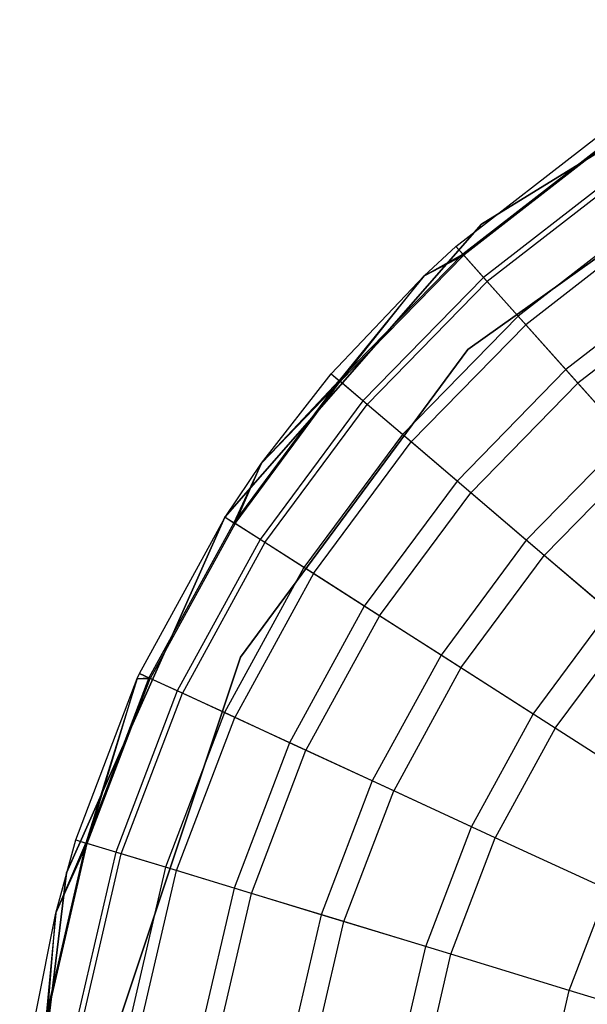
# Model space of a CAD drawing. Extents: x -38.3 to -0.1, y -39.1 to 0.
# Tile 216 of 256: x -23.927 to -23.713, y -0.411 to -0.04. Entities that reach past the tile are written whole.
import ezdxf

# ---------------------------------------------------------------- set-up
doc = ezdxf.new("R2010")
doc.units = 0
doc.header["$MEASUREMENT"] = 0
doc.layers.get('0').update_dxf_attribs({"color": 13, "linetype": 'CONTINUOUS'})

# ---------------------------------------------------------------- blocks, each defined once
blk = doc.blocks.new('ORTO_XII_A_STL')
at = {"color": 0}
for p, q in [((14.83635, 39.35539, 10.04193), (14.96118, 39.43245, 10.04193)), ((14.96118, 39.43245, 3.34901), (14.83635, 39.35539, 3.34901)), ((14.83635, 39.35539, 10.04193), (14.96118, 39.43245, 10.04193)), ((14.96118, 39.43245, 3.34901), (14.83635, 39.35539, 3.34901)), ((14.83127, 39.30813, 10.04193), (14.94853, 39.3919, 10.04193)), ((14.94853, 39.3919, 3.34901), (14.83127, 39.30813, 3.34901)), ((14.83127, 39.30813, 10.04193), (14.94853, 39.3919, 10.04193)), ((14.83127, 39.30813, 9.96319), (14.94853, 39.3919, 9.96319)), ((14.83127, 39.30813, 9.96319), (14.94853, 39.3919, 9.96319)), ((14.94853, 39.3919, 3.34901), (14.83127, 39.30813, 3.34901)), ((14.94853, 39.3919, 3.54587), (14.83127, 39.30813, 3.54587)), ((14.94853, 39.3919, 3.54587), (14.83127, 39.30813, 3.54587)), ((14.82674, 39.34704, 10.48663), (14.87979, 39.38823, 10.48663)), ((14.82674, 39.34704, 12.06555), (14.87979, 39.38823, 12.06555)), ((14.82674, 39.34704, 10.48663), (14.87979, 39.38823, 10.48663)), ((14.82674, 39.34704, 12.06555), (14.87979, 39.38823, 12.06555)), ((14.88199, 39.38496, 10.40737), (14.82936, 39.3441, 10.40737)), ((14.88199, 39.38496, 10.40737), (14.82936, 39.3441, 10.40737)), ((14.8823, 39.38451, 12.11682), (14.82973, 39.34369, 12.11682)), ((14.8823, 39.38451, 12.11682), (14.82973, 39.34369, 12.11682)), ((14.88856, 39.37518, 10.32889), (14.8372, 39.33531, 10.32889)), ((14.88856, 39.37518, 10.32889), (14.8372, 39.33531, 10.32889)), ((14.88973, 39.37345, 12.16654), (14.83859, 39.33375, 12.16654)), ((14.88973, 39.37345, 12.16654), (14.83859, 39.33375, 12.16654)), ((14.89945, 39.359, 10.25197), (14.85019, 39.32075, 10.25197)), ((14.89945, 39.359, 10.25197), (14.85019, 39.32075, 10.25197)), ((14.73978, 39.24497, 10.04193), (14.83635, 39.35539, 10.04193)), ((14.83635, 39.35539, 3.34901), (14.73978, 39.24497, 3.34901)), ((14.73978, 39.24497, 10.04193), (14.83635, 39.35539, 10.04193)), ((14.83635, 39.35539, 3.34901), (14.73978, 39.24497, 3.34901)), ((14.83635, 39.35539, 10.04193), (14.83635, 39.35539, 3.34901)), ((14.83635, 39.35539, 10.04193), (14.83635, 39.35539, 3.34901)), ((14.90186, 39.3554, 12.21319), (14.85307, 39.31752, 12.21319)), ((14.90186, 39.3554, 12.21319), (14.85307, 39.31752, 12.21319)), ((14.81476, 39.33599, 10.48663), (14.82674, 39.34704, 10.48663)), ((14.81476, 39.33599, 12.06555), (14.82674, 39.34704, 12.06555)), ((14.81476, 39.33599, 10.48663), (14.82674, 39.34704, 10.48663)), ((14.81476, 39.33599, 12.06555), (14.82674, 39.34704, 12.06555)), ((14.82674, 39.34704, 10.48663), (14.82936, 39.3441, 10.40737)), ((14.82674, 39.34704, 10.48663), (14.82936, 39.3441, 10.40737)), ((14.82674, 39.34704, 12.06555), (14.82674, 39.34704, 10.48663)), ((14.82674, 39.34704, 12.06555), (14.82674, 39.34704, 10.48663)), ((14.82973, 39.34369, 12.11682), (14.82674, 39.34704, 12.06555)), ((14.82973, 39.34369, 12.11682), (14.82674, 39.34704, 12.06555)), ((14.82936, 39.3441, 10.40737), (14.78279, 39.29645, 10.40737)), ((14.82936, 39.3441, 10.40737), (14.78279, 39.29645, 10.40737)), ((14.7832, 39.2961, 12.11682), (14.82973, 39.34369, 12.11682)), ((14.7832, 39.2961, 12.11682), (14.82973, 39.34369, 12.11682)), ((14.81476, 39.33599, 10.48663), (14.82936, 39.3441, 10.40737)), ((14.81476, 39.33599, 10.48663), (14.82936, 39.3441, 10.40737)), ((14.81476, 39.33599, 12.06555), (14.82973, 39.34369, 12.11682)), ((14.81476, 39.33599, 12.06555), (14.82973, 39.34369, 12.11682)), ((14.8372, 39.33531, 10.32889), (14.82936, 39.3441, 10.40737)), ((14.8372, 39.33531, 10.32889), (14.82936, 39.3441, 10.40737)), ((14.83859, 39.33375, 12.16654), (14.82973, 39.34369, 12.11682)), ((14.83859, 39.33375, 12.16654), (14.82973, 39.34369, 12.11682)), ((14.77979, 39.29901, 10.48663), (14.81476, 39.33599, 10.48663)), ((14.77979, 39.29901, 12.06555), (14.81476, 39.33599, 12.06555)), ((14.77979, 39.29901, 10.48663), (14.81476, 39.33599, 10.48663)), ((14.77979, 39.29901, 12.06555), (14.81476, 39.33599, 12.06555)), ((14.81476, 39.33599, 10.48663), (14.78279, 39.29645, 10.40737)), ((14.81476, 39.33599, 10.48663), (14.78279, 39.29645, 10.40737)), ((14.7832, 39.2961, 12.11682), (14.81476, 39.33599, 12.06555)), ((14.7832, 39.2961, 12.11682), (14.81476, 39.33599, 12.06555)), ((14.8372, 39.33531, 10.32889), (14.79175, 39.28881, 10.32889)), ((14.8372, 39.33531, 10.32889), (14.79175, 39.28881, 10.32889)), ((14.81476, 39.33599, 12.06555), (14.81476, 39.33599, 10.48663)), ((14.81476, 39.33599, 12.06555), (14.81476, 39.33599, 10.48663)), ((14.85019, 39.32075, 10.25197), (14.8372, 39.33531, 10.32889)), ((14.85019, 39.32075, 10.25197), (14.8372, 39.33531, 10.32889)), ((14.91453, 39.33656, 10.17736), (14.86819, 39.30058, 10.17736)), ((14.91453, 39.33656, 10.17736), (14.86819, 39.30058, 10.17736)), ((14.79334, 39.28746, 12.16654), (14.83859, 39.33375, 12.16654)), ((14.79334, 39.28746, 12.16654), (14.83859, 39.33375, 12.16654)), ((14.85307, 39.31752, 12.21319), (14.83859, 39.33375, 12.16654)), ((14.85307, 39.31752, 12.21319), (14.83859, 39.33375, 12.16654)), ((14.91834, 39.3309, 12.25535), (14.87273, 39.29549, 12.25535)), ((14.91834, 39.3309, 12.25535), (14.87273, 39.29549, 12.25535)), ((14.85019, 39.32075, 10.25197), (14.8066, 39.27616, 10.25197)), ((14.85019, 39.32075, 10.25197), (14.8066, 39.27616, 10.25197)), ((14.86819, 39.30058, 10.17736), (14.85019, 39.32075, 10.25197)), ((14.86819, 39.30058, 10.17736), (14.85019, 39.32075, 10.25197)), ((14.8099, 39.27335, 12.21319), (14.85307, 39.31752, 12.21319)), ((14.8099, 39.27335, 12.21319), (14.85307, 39.31752, 12.21319)), ((14.87273, 39.29549, 12.25535), (14.85307, 39.31752, 12.21319)), ((14.87273, 39.29549, 12.25535), (14.85307, 39.31752, 12.21319)), ((14.74563, 39.19222, 10.04193), (14.83127, 39.30813, 10.04193)), ((14.83127, 39.30813, 3.34901), (14.74563, 39.19222, 3.34901)), ((14.74563, 39.19222, 10.04193), (14.83127, 39.30813, 10.04193)), ((14.74563, 39.19222, 9.96319), (14.83127, 39.30813, 9.96319)), ((14.74563, 39.19222, 9.96319), (14.83127, 39.30813, 9.96319)), ((14.83127, 39.30813, 3.34901), (14.74563, 39.19222, 3.34901)), ((14.83127, 39.30813, 3.54587), (14.74563, 39.19222, 3.54587)), ((14.83127, 39.30813, 3.54587), (14.74563, 39.19222, 3.54587)), ((14.83127, 39.30813, 10.04193), (14.83127, 39.30813, 9.96319)), ((14.83127, 39.30813, 10.04193), (14.83127, 39.30813, 9.96319)), ((14.83127, 39.30813, 3.34901), (14.83127, 39.30813, 3.54587)), ((14.83127, 39.30813, 3.34901), (14.83127, 39.30813, 3.54587)), ((14.75349, 39.26528, 10.48663), (14.77979, 39.29901, 10.48663)), ((14.75349, 39.26528, 12.06555), (14.77979, 39.29901, 12.06555)), ((14.75349, 39.26528, 10.48663), (14.77979, 39.29901, 10.48663)), ((14.75349, 39.26528, 12.06555), (14.77979, 39.29901, 12.06555)), ((14.77979, 39.29901, 10.48663), (14.78279, 39.29645, 10.40737)), ((14.77979, 39.29901, 10.48663), (14.78279, 39.29645, 10.40737)), ((14.77979, 39.29901, 12.06555), (14.77979, 39.29901, 10.48663)), ((14.77979, 39.29901, 12.06555), (14.77979, 39.29901, 10.48663)), ((14.77979, 39.29901, 12.06555), (14.7832, 39.2961, 12.11682)), ((14.77979, 39.29901, 12.06555), (14.7832, 39.2961, 12.11682)), ((14.86819, 39.30058, 10.17736), (14.82718, 39.25862, 10.17736)), ((14.86819, 39.30058, 10.17736), (14.82718, 39.25862, 10.17736)), ((14.89103, 39.27498, 10.1058), (14.86819, 39.30058, 10.17736)), ((14.89103, 39.27498, 10.1058), (14.86819, 39.30058, 10.17736)), ((14.78279, 39.29645, 10.40737), (14.74313, 39.2429, 10.40737)), ((14.78279, 39.29645, 10.40737), (14.74313, 39.2429, 10.40737)), ((14.74359, 39.24261, 12.11682), (14.7832, 39.2961, 12.11682)), ((14.74359, 39.24261, 12.11682), (14.7832, 39.2961, 12.11682)), ((14.75349, 39.26528, 10.48663), (14.78279, 39.29645, 10.40737)), ((14.75349, 39.26528, 10.48663), (14.78279, 39.29645, 10.40737)), ((14.75349, 39.26528, 12.06555), (14.7832, 39.2961, 12.11682)), ((14.75349, 39.26528, 12.06555), (14.7832, 39.2961, 12.11682)), ((14.79175, 39.28881, 10.32889), (14.78279, 39.29645, 10.40737)), ((14.79175, 39.28881, 10.32889), (14.78279, 39.29645, 10.40737)), ((14.79334, 39.28746, 12.16654), (14.7832, 39.2961, 12.11682)), ((14.79334, 39.28746, 12.16654), (14.7832, 39.2961, 12.11682)), ((14.83237, 39.2542, 12.25535), (14.87273, 39.29549, 12.25535)), ((14.83237, 39.2542, 12.25535), (14.87273, 39.29549, 12.25535)), ((14.89696, 39.26833, 12.29175), (14.87273, 39.29549, 12.25535)), ((14.89696, 39.26833, 12.29175), (14.87273, 39.29549, 12.25535)), ((14.79175, 39.28881, 10.32889), (14.75306, 39.23656, 10.32889)), ((14.79175, 39.28881, 10.32889), (14.75306, 39.23656, 10.32889)), ((14.75481, 39.23543, 12.16654), (14.79334, 39.28746, 12.16654)), ((14.75481, 39.23543, 12.16654), (14.79334, 39.28746, 12.16654)), ((14.8066, 39.27616, 10.25197), (14.79175, 39.28881, 10.32889)), ((14.8066, 39.27616, 10.25197), (14.79175, 39.28881, 10.32889)), ((14.8099, 39.27335, 12.21319), (14.79334, 39.28746, 12.16654)), ((14.8099, 39.27335, 12.21319), (14.79334, 39.28746, 12.16654)), ((14.8066, 39.27616, 10.25197), (14.76949, 39.22605, 10.25197)), ((14.8066, 39.27616, 10.25197), (14.76949, 39.22605, 10.25197)), ((14.82718, 39.25862, 10.17736), (14.8066, 39.27616, 10.25197)), ((14.82718, 39.25862, 10.17736), (14.8066, 39.27616, 10.25197)), ((14.77314, 39.22371, 12.21319), (14.8099, 39.27335, 12.21319)), ((14.77314, 39.22371, 12.21319), (14.8099, 39.27335, 12.21319)), ((14.83237, 39.2542, 12.25535), (14.8099, 39.27335, 12.21319)), ((14.83237, 39.2542, 12.25535), (14.8099, 39.27335, 12.21319)), ((14.89103, 39.27498, 10.1058), (14.85329, 39.23638, 10.1058)), ((14.89103, 39.27498, 10.1058), (14.85329, 39.23638, 10.1058)), ((14.86007, 39.23059, 12.29175), (14.89696, 39.26833, 12.29175)), ((14.86007, 39.23059, 12.29175), (14.89696, 39.26833, 12.29175)), ((14.73981, 39.24503, 10.48663), (14.75349, 39.26528, 10.48663)), ((14.73981, 39.24503, 12.06555), (14.75349, 39.26528, 12.06555)), ((14.73981, 39.24503, 10.48663), (14.75349, 39.26528, 10.48663)), ((14.73981, 39.24503, 12.06555), (14.75349, 39.26528, 12.06555)), ((14.75349, 39.26528, 10.48663), (14.74313, 39.2429, 10.40737)), ((14.75349, 39.26528, 10.48663), (14.74313, 39.2429, 10.40737)), ((14.74359, 39.24261, 12.11682), (14.75349, 39.26528, 12.06555)), ((14.74359, 39.24261, 12.11682), (14.75349, 39.26528, 12.06555)), ((14.75349, 39.26528, 12.06555), (14.75349, 39.26528, 10.48663)), ((14.75349, 39.26528, 12.06555), (14.75349, 39.26528, 10.48663)), ((14.82718, 39.25862, 10.17736), (14.79226, 39.21147, 10.17736)), ((14.82718, 39.25862, 10.17736), (14.79226, 39.21147, 10.17736)), ((14.85329, 39.23638, 10.1058), (14.82718, 39.25862, 10.17736)), ((14.85329, 39.23638, 10.1058), (14.82718, 39.25862, 10.17736)), ((14.79801, 39.2078, 12.25535), (14.83237, 39.2542, 12.25535)), ((14.79801, 39.2078, 12.25535), (14.83237, 39.2542, 12.25535)), ((14.86007, 39.23059, 12.29175), (14.83237, 39.2542, 12.25535)), ((14.86007, 39.23059, 12.29175), (14.83237, 39.2542, 12.25535)), ((14.68004, 39.11099, 10.04193), (14.73978, 39.24497, 10.04193)), ((14.73978, 39.24497, 3.34901), (14.68004, 39.11099, 3.34901)), ((14.68004, 39.11099, 10.04193), (14.73978, 39.24497, 10.04193)), ((14.73978, 39.24497, 3.34901), (14.68004, 39.11099, 3.34901)), ((14.70756, 39.18611, 10.48663), (14.73981, 39.24503, 10.48663)), ((14.70756, 39.18611, 12.06555), (14.73981, 39.24503, 12.06555)), ((14.70756, 39.18611, 10.48663), (14.73981, 39.24503, 10.48663)), ((14.70756, 39.18611, 12.06555), (14.73981, 39.24503, 12.06555)), ((14.74313, 39.2429, 10.40737), (14.71114, 39.18446, 10.40737)), ((14.74313, 39.2429, 10.40737), (14.71114, 39.18446, 10.40737)), ((14.74359, 39.24261, 12.11682), (14.71164, 39.18423, 12.11682)), ((14.74359, 39.24261, 12.11682), (14.71164, 39.18423, 12.11682)), ((14.73978, 39.24497, 10.04193), (14.73978, 39.24497, 3.34901)), ((14.73978, 39.24497, 10.04193), (14.73978, 39.24497, 3.34901)), ((14.73981, 39.24503, 10.48663), (14.74313, 39.2429, 10.40737)), ((14.73981, 39.24503, 10.48663), (14.74313, 39.2429, 10.40737)), ((14.73981, 39.24503, 12.06555), (14.73981, 39.24503, 10.48663)), ((14.73981, 39.24503, 12.06555), (14.73981, 39.24503, 10.48663)), ((14.73981, 39.24503, 12.06555), (14.74359, 39.24261, 12.11682)), ((14.73981, 39.24503, 12.06555), (14.74359, 39.24261, 12.11682)), ((14.75306, 39.23656, 10.32889), (14.74313, 39.2429, 10.40737)), ((14.75306, 39.23656, 10.32889), (14.74313, 39.2429, 10.40737)), ((14.75481, 39.23543, 12.16654), (14.74359, 39.24261, 12.11682)), ((14.75481, 39.23543, 12.16654), (14.74359, 39.24261, 12.11682)), ((14.75306, 39.23656, 10.32889), (14.72183, 39.17952, 10.32889)), ((14.75306, 39.23656, 10.32889), (14.72183, 39.17952, 10.32889)), ((14.75481, 39.23543, 12.16654), (14.72373, 39.17864, 12.16654)), ((14.75481, 39.23543, 12.16654), (14.72373, 39.17864, 12.16654)), ((14.76949, 39.22605, 10.25197), (14.75306, 39.23656, 10.32889)), ((14.76949, 39.22605, 10.25197), (14.75306, 39.23656, 10.32889)), ((14.77314, 39.22371, 12.21319), (14.75481, 39.23543, 12.16654)), ((14.77314, 39.22371, 12.21319), (14.75481, 39.23543, 12.16654)), ((14.85329, 39.23638, 10.1058), (14.82116, 39.19299, 10.1058)), ((14.85329, 39.23638, 10.1058), (14.82116, 39.19299, 10.1058)), ((14.88467, 39.20963, 10.03799), (14.85329, 39.23638, 10.1058)), ((14.88467, 39.20963, 10.03799), (14.85329, 39.23638, 10.1058)), ((14.82866, 39.18819, 12.29175), (14.86007, 39.23059, 12.29175)), ((14.82866, 39.18819, 12.29175), (14.86007, 39.23059, 12.29175)), ((14.89216, 39.20325, 12.32127), (14.86007, 39.23059, 12.29175)), ((14.89216, 39.20325, 12.32127), (14.86007, 39.23059, 12.29175)), ((14.76949, 39.22605, 10.25197), (14.73954, 39.17134, 10.25197)), ((14.76949, 39.22605, 10.25197), (14.73954, 39.17134, 10.25197)), ((14.77314, 39.22371, 12.21319), (14.74348, 39.16953, 12.21319)), ((14.77314, 39.22371, 12.21319), (14.74348, 39.16953, 12.21319)), ((14.79226, 39.21147, 10.17736), (14.76949, 39.22605, 10.25197)), ((14.79226, 39.21147, 10.17736), (14.76949, 39.22605, 10.25197)), ((14.79801, 39.2078, 12.25535), (14.77314, 39.22371, 12.21319)), ((14.79801, 39.2078, 12.25535), (14.77314, 39.22371, 12.21319)), ((14.79226, 39.21147, 10.17736), (14.76409, 39.16001, 10.17736)), ((14.79226, 39.21147, 10.17736), (14.76409, 39.16001, 10.17736)), ((14.82116, 39.19299, 10.1058), (14.79226, 39.21147, 10.17736)), ((14.82116, 39.19299, 10.1058), (14.79226, 39.21147, 10.17736)), ((14.85589, 39.17077, 10.03799), (14.88467, 39.20963, 10.03799)), ((14.85589, 39.17077, 10.03799), (14.88467, 39.20963, 10.03799)), ((14.79801, 39.2078, 12.25535), (14.77028, 39.15715, 12.25535)), ((14.79801, 39.2078, 12.25535), (14.77028, 39.15715, 12.25535)), ((14.82866, 39.18819, 12.29175), (14.79801, 39.2078, 12.25535)), ((14.82866, 39.18819, 12.29175), (14.79801, 39.2078, 12.25535)), ((14.86418, 39.16546, 12.32127), (14.89216, 39.20325, 12.32127)), ((14.86418, 39.16546, 12.32127), (14.89216, 39.20325, 12.32127)), ((14.7, 39.05552, 10.04193), (14.74563, 39.19222, 10.04193)), ((14.74563, 39.19222, 3.34901), (14.7, 39.05552, 3.34901)), ((14.7, 39.05552, 10.04193), (14.74563, 39.19222, 10.04193)), ((14.7, 39.05552, 9.96319), (14.74563, 39.19222, 9.96319)), ((14.7, 39.05552, 9.96319), (14.74563, 39.19222, 9.96319)), ((14.74563, 39.19222, 3.34901), (14.7, 39.05552, 3.34901)), ((14.74563, 39.19222, 3.54587), (14.7, 39.05552, 3.54587)), ((14.74563, 39.19222, 3.54587), (14.7, 39.05552, 3.54587)), ((14.74563, 39.19222, 10.04193), (14.74563, 39.19222, 9.96319)), ((14.74563, 39.19222, 10.04193), (14.74563, 39.19222, 9.96319)), ((14.74563, 39.19222, 3.34901), (14.74563, 39.19222, 3.54587)), ((14.74563, 39.19222, 3.34901), (14.74563, 39.19222, 3.54587)), ((14.82116, 39.19299, 10.1058), (14.79523, 39.14563, 10.1058)), ((14.82116, 39.19299, 10.1058), (14.79523, 39.14563, 10.1058)), ((14.85589, 39.17077, 10.03799), (14.82116, 39.19299, 10.1058)), ((14.85589, 39.17077, 10.03799), (14.82116, 39.19299, 10.1058)), ((14.82866, 39.18819, 12.29175), (14.80333, 39.1419, 12.29175)), ((14.82866, 39.18819, 12.29175), (14.80333, 39.1419, 12.29175)), ((14.86418, 39.16546, 12.32127), (14.82866, 39.18819, 12.29175)), ((14.86418, 39.16546, 12.32127), (14.82866, 39.18819, 12.29175)), ((14.68363, 39.12335, 10.48663), (14.70671, 39.18426, 10.48663)), ((14.68363, 39.12335, 12.06555), (14.70671, 39.18426, 12.06555)), ((14.68363, 39.12335, 10.48663), (14.70671, 39.18426, 10.48663)), ((14.68363, 39.12335, 12.06555), (14.70671, 39.18426, 12.06555)), ((14.71114, 39.18446, 10.40737), (14.6874, 39.1222, 10.40737)), ((14.71114, 39.18446, 10.40737), (14.6874, 39.1222, 10.40737)), ((14.70671, 39.18426, 10.48663), (14.6874, 39.1222, 10.40737)), ((14.70671, 39.18426, 10.48663), (14.6874, 39.1222, 10.40737)), ((14.68793, 39.12204, 12.11682), (14.70671, 39.18426, 12.06555)), ((14.68793, 39.12204, 12.11682), (14.70671, 39.18426, 12.06555)), ((14.68793, 39.12204, 12.11682), (14.71164, 39.18423, 12.11682)), ((14.68793, 39.12204, 12.11682), (14.71164, 39.18423, 12.11682)), ((14.70671, 39.18426, 10.48663), (14.70756, 39.18611, 10.48663)), ((14.70671, 39.18426, 12.06555), (14.70756, 39.18611, 12.06555)), ((14.70671, 39.18426, 10.48663), (14.70756, 39.18611, 10.48663)), ((14.70671, 39.18426, 12.06555), (14.70756, 39.18611, 12.06555)), ((14.70671, 39.18426, 10.48663), (14.71114, 39.18446, 10.40737)), ((14.70671, 39.18426, 10.48663), (14.71114, 39.18446, 10.40737)), ((14.70671, 39.18426, 12.06555), (14.70671, 39.18426, 10.48663)), ((14.70671, 39.18426, 12.06555), (14.70671, 39.18426, 10.48663)), ((14.70671, 39.18426, 12.06555), (14.71164, 39.18423, 12.11682)), ((14.70671, 39.18426, 12.06555), (14.71164, 39.18423, 12.11682)), ((14.70756, 39.18611, 10.48663), (14.71114, 39.18446, 10.40737)), ((14.70756, 39.18611, 10.48663), (14.71114, 39.18446, 10.40737)), ((14.70756, 39.18611, 12.06555), (14.70756, 39.18611, 10.48663)), ((14.70756, 39.18611, 12.06555), (14.70756, 39.18611, 10.48663)), ((14.71164, 39.18423, 12.11682), (14.70756, 39.18611, 12.06555)), ((14.71164, 39.18423, 12.11682), (14.70756, 39.18611, 12.06555)), ((14.72183, 39.17952, 10.32889), (14.71114, 39.18446, 10.40737)), ((14.72183, 39.17952, 10.32889), (14.71114, 39.18446, 10.40737)), ((14.72373, 39.17864, 12.16654), (14.71164, 39.18423, 12.11682)), ((14.72373, 39.17864, 12.16654), (14.71164, 39.18423, 12.11682)), ((14.72183, 39.17952, 10.32889), (14.69867, 39.11876, 10.32889)), ((14.72183, 39.17952, 10.32889), (14.69867, 39.11876, 10.32889)), ((14.73954, 39.17134, 10.25197), (14.72183, 39.17952, 10.32889)), ((14.73954, 39.17134, 10.25197), (14.72183, 39.17952, 10.32889)), ((14.70067, 39.11815, 12.16654), (14.72373, 39.17864, 12.16654)), ((14.70067, 39.11815, 12.16654), (14.72373, 39.17864, 12.16654)), ((14.74348, 39.16953, 12.21319), (14.72373, 39.17864, 12.16654)), ((14.74348, 39.16953, 12.21319), (14.72373, 39.17864, 12.16654)), ((14.73954, 39.17134, 10.25197), (14.71733, 39.11308, 10.25197)), ((14.73954, 39.17134, 10.25197), (14.71733, 39.11308, 10.25197)), ((14.72147, 39.11181, 12.21319), (14.74348, 39.16953, 12.21319)), ((14.72147, 39.11181, 12.21319), (14.74348, 39.16953, 12.21319)), ((14.76409, 39.16001, 10.17736), (14.73954, 39.17134, 10.25197)), ((14.76409, 39.16001, 10.17736), (14.73954, 39.17134, 10.25197)), ((14.77028, 39.15715, 12.25535), (14.74348, 39.16953, 12.21319)), ((14.77028, 39.15715, 12.25535), (14.74348, 39.16953, 12.21319)), ((14.83267, 39.12835, 10.03799), (14.85589, 39.17077, 10.03799)), ((14.83267, 39.12835, 10.03799), (14.85589, 39.17077, 10.03799)), ((14.86418, 39.16546, 12.32127), (14.8416, 39.12422, 12.32127)), ((14.86418, 39.16546, 12.32127), (14.8416, 39.12422, 12.32127)), ((14.90347, 39.14033, 12.34302), (14.86418, 39.16546, 12.32127)), ((14.90347, 39.14033, 12.34302), (14.86418, 39.16546, 12.32127)), ((14.76409, 39.16001, 10.17736), (14.74319, 39.10519, 10.17736)), ((14.76409, 39.16001, 10.17736), (14.74319, 39.10519, 10.17736)), ((14.74971, 39.1032, 12.25535), (14.77028, 39.15715, 12.25535)), ((14.74971, 39.1032, 12.25535), (14.77028, 39.15715, 12.25535)), ((14.79523, 39.14563, 10.1058), (14.76409, 39.16001, 10.17736)), ((14.79523, 39.14563, 10.1058), (14.76409, 39.16001, 10.17736)), ((14.80333, 39.1419, 12.29175), (14.77028, 39.15715, 12.25535)), ((14.80333, 39.1419, 12.29175), (14.77028, 39.15715, 12.25535)), ((14.79523, 39.14563, 10.1058), (14.776, 39.09519, 10.1058)), ((14.79523, 39.14563, 10.1058), (14.776, 39.09519, 10.1058)), ((14.83267, 39.12835, 10.03799), (14.79523, 39.14563, 10.1058)), ((14.83267, 39.12835, 10.03799), (14.79523, 39.14563, 10.1058)), ((14.78453, 39.09259, 12.29175), (14.80333, 39.1419, 12.29175)), ((14.78453, 39.09259, 12.29175), (14.80333, 39.1419, 12.29175)), ((14.8416, 39.12422, 12.32127), (14.80333, 39.1419, 12.29175)), ((14.8416, 39.12422, 12.32127), (14.80333, 39.1419, 12.29175)), ((14.81544, 39.08316, 10.03799), (14.83267, 39.12835, 10.03799)), ((14.81544, 39.08316, 10.03799), (14.83267, 39.12835, 10.03799)), ((14.67611, 39.09584, 10.48663), (14.68363, 39.12335, 10.48663)), ((14.67611, 39.09584, 12.06555), (14.68363, 39.12335, 12.06555)), ((14.67611, 39.09584, 10.48663), (14.68363, 39.12335, 10.48663)), ((14.67611, 39.09584, 12.06555), (14.68363, 39.12335, 12.06555)), ((14.68363, 39.12335, 10.48663), (14.6874, 39.1222, 10.40737)), ((14.68363, 39.12335, 10.48663), (14.6874, 39.1222, 10.40737)), ((14.68363, 39.12335, 12.06555), (14.68363, 39.12335, 10.48663)), ((14.68363, 39.12335, 12.06555), (14.68363, 39.12335, 10.48663)), ((14.68363, 39.12335, 12.06555), (14.68793, 39.12204, 12.11682)), ((14.68363, 39.12335, 12.06555), (14.68793, 39.12204, 12.11682)), ((14.82485, 39.08029, 12.32127), (14.8416, 39.12422, 12.32127)), ((14.82485, 39.08029, 12.32127), (14.8416, 39.12422, 12.32127)), ((14.88396, 39.10467, 12.34302), (14.8416, 39.12422, 12.32127)), ((14.88396, 39.10467, 12.34302), (14.8416, 39.12422, 12.32127)), ((14.6874, 39.1222, 10.40737), (14.67237, 39.05729, 10.40737)), ((14.6874, 39.1222, 10.40737), (14.67237, 39.05729, 10.40737)), ((14.6729, 39.0572, 12.11682), (14.68793, 39.12204, 12.11682)), ((14.6729, 39.0572, 12.11682), (14.68793, 39.12204, 12.11682)), ((14.67611, 39.09584, 10.48663), (14.6874, 39.1222, 10.40737)), ((14.67611, 39.09584, 10.48663), (14.6874, 39.1222, 10.40737)), ((14.67611, 39.09584, 12.06555), (14.68793, 39.12204, 12.11682)), ((14.67611, 39.09584, 12.06555), (14.68793, 39.12204, 12.11682)), ((14.69867, 39.11876, 10.32889), (14.6874, 39.1222, 10.40737)), ((14.69867, 39.11876, 10.32889), (14.6874, 39.1222, 10.40737)), ((14.70067, 39.11815, 12.16654), (14.68793, 39.12204, 12.11682)), ((14.70067, 39.11815, 12.16654), (14.68793, 39.12204, 12.11682)), ((14.69867, 39.11876, 10.32889), (14.684, 39.05542, 10.32889)), ((14.69867, 39.11876, 10.32889), (14.684, 39.05542, 10.32889)), ((14.68606, 39.05509, 12.16654), (14.70067, 39.11815, 12.16654)), ((14.68606, 39.05509, 12.16654), (14.70067, 39.11815, 12.16654)), ((14.71733, 39.11308, 10.25197), (14.69867, 39.11876, 10.32889)), ((14.71733, 39.11308, 10.25197), (14.69867, 39.11876, 10.32889)), ((14.72147, 39.11181, 12.21319), (14.70067, 39.11815, 12.16654)), ((14.72147, 39.11181, 12.21319), (14.70067, 39.11815, 12.16654)), ((14.71733, 39.11308, 10.25197), (14.70326, 39.05232, 10.25197)), ((14.71733, 39.11308, 10.25197), (14.70326, 39.05232, 10.25197)), ((14.74319, 39.10519, 10.17736), (14.71733, 39.11308, 10.25197)), ((14.74319, 39.10519, 10.17736), (14.71733, 39.11308, 10.25197)), ((14.66245, 38.96536, 10.04193), (14.68004, 39.11099, 10.04193)), ((14.68004, 39.11099, 3.34901), (14.66245, 38.96536, 3.34901)), ((14.66245, 38.96536, 10.04193), (14.68004, 39.11099, 10.04193)), ((14.68004, 39.11099, 3.34901), (14.66245, 38.96536, 3.34901)), ((14.68004, 39.11099, 10.04193), (14.68004, 39.11099, 3.34901)), ((14.68004, 39.11099, 10.04193), (14.68004, 39.11099, 3.34901)), ((14.70753, 39.05164, 12.21319), (14.72147, 39.11181, 12.21319)), ((14.70753, 39.05164, 12.21319), (14.72147, 39.11181, 12.21319)), ((14.74971, 39.1032, 12.25535), (14.72147, 39.11181, 12.21319)), ((14.74971, 39.1032, 12.25535), (14.72147, 39.11181, 12.21319)), ((14.74319, 39.10519, 10.17736), (14.72995, 39.04803, 10.17736)), ((14.74319, 39.10519, 10.17736), (14.72995, 39.04803, 10.17736)), ((14.776, 39.09519, 10.1058), (14.74319, 39.10519, 10.17736)), ((14.776, 39.09519, 10.1058), (14.74319, 39.10519, 10.17736)), ((14.73668, 39.04695, 12.25535), (14.74971, 39.1032, 12.25535)), ((14.73668, 39.04695, 12.25535), (14.74971, 39.1032, 12.25535)), ((14.78453, 39.09259, 12.29175), (14.74971, 39.1032, 12.25535)), ((14.78453, 39.09259, 12.29175), (14.74971, 39.1032, 12.25535)), ((14.86947, 39.06669, 12.34302), (14.88396, 39.10467, 12.34302)), ((14.86947, 39.06669, 12.34302), (14.88396, 39.10467, 12.34302)), ((14.66848, 39.05791, 10.48663), (14.67611, 39.09584, 10.48663)), ((14.66848, 39.05791, 12.06555), (14.67611, 39.09584, 12.06555)), ((14.66848, 39.05791, 10.48663), (14.67611, 39.09584, 10.48663)), ((14.66848, 39.05791, 12.06555), (14.67611, 39.09584, 12.06555)), ((14.67611, 39.09584, 10.48663), (14.67237, 39.05729, 10.40737)), ((14.67611, 39.09584, 10.48663), (14.67237, 39.05729, 10.40737)), ((14.6729, 39.0572, 12.11682), (14.67611, 39.09584, 12.06555)), ((14.6729, 39.0572, 12.11682), (14.67611, 39.09584, 12.06555)), ((14.67611, 39.09584, 12.06555), (14.67611, 39.09584, 10.48663)), ((14.67611, 39.09584, 12.06555), (14.67611, 39.09584, 10.48663)), ((14.776, 39.09519, 10.1058), (14.76382, 39.04259, 10.1058)), ((14.776, 39.09519, 10.1058), (14.76382, 39.04259, 10.1058)), ((14.81544, 39.08316, 10.03799), (14.776, 39.09519, 10.1058)), ((14.81544, 39.08316, 10.03799), (14.776, 39.09519, 10.1058)), ((14.77262, 39.04118, 12.29175), (14.78453, 39.09259, 12.29175)), ((14.77262, 39.04118, 12.29175), (14.78453, 39.09259, 12.29175)), ((14.82485, 39.08029, 12.32127), (14.78453, 39.09259, 12.29175)), ((14.82485, 39.08029, 12.32127), (14.78453, 39.09259, 12.29175)), ((14.80453, 39.03605, 10.03799), (14.81544, 39.08316, 10.03799)), ((14.80453, 39.03605, 10.03799), (14.81544, 39.08316, 10.03799)), ((14.81424, 39.03449, 12.32127), (14.82485, 39.08029, 12.32127)), ((14.81424, 39.03449, 12.32127), (14.82485, 39.08029, 12.32127)), ((14.86947, 39.06669, 12.34302), (14.82485, 39.08029, 12.32127)), ((14.86947, 39.06669, 12.34302), (14.82485, 39.08029, 12.32127)), ((14.8603, 39.02708, 12.34302), (14.86947, 39.06669, 12.34302)), ((14.8603, 39.02708, 12.34302), (14.86947, 39.06669, 12.34302)), ((14.91703, 39.05219, 12.35634), (14.86947, 39.06669, 12.34302)), ((14.91703, 39.05219, 12.35634), (14.86947, 39.06669, 12.34302))]:
    blk.add_line(p, q, dxfattribs=at)

msp = doc.modelspace()

# ---------------------------------------------------------------- block references
at = {"color": 0}
msp.add_blockref('ORTO_XII_A_STL', (-38.58948, -39.47195, -0.67185), dxfattribs=at)

doc.saveas('drawing.dxf')
